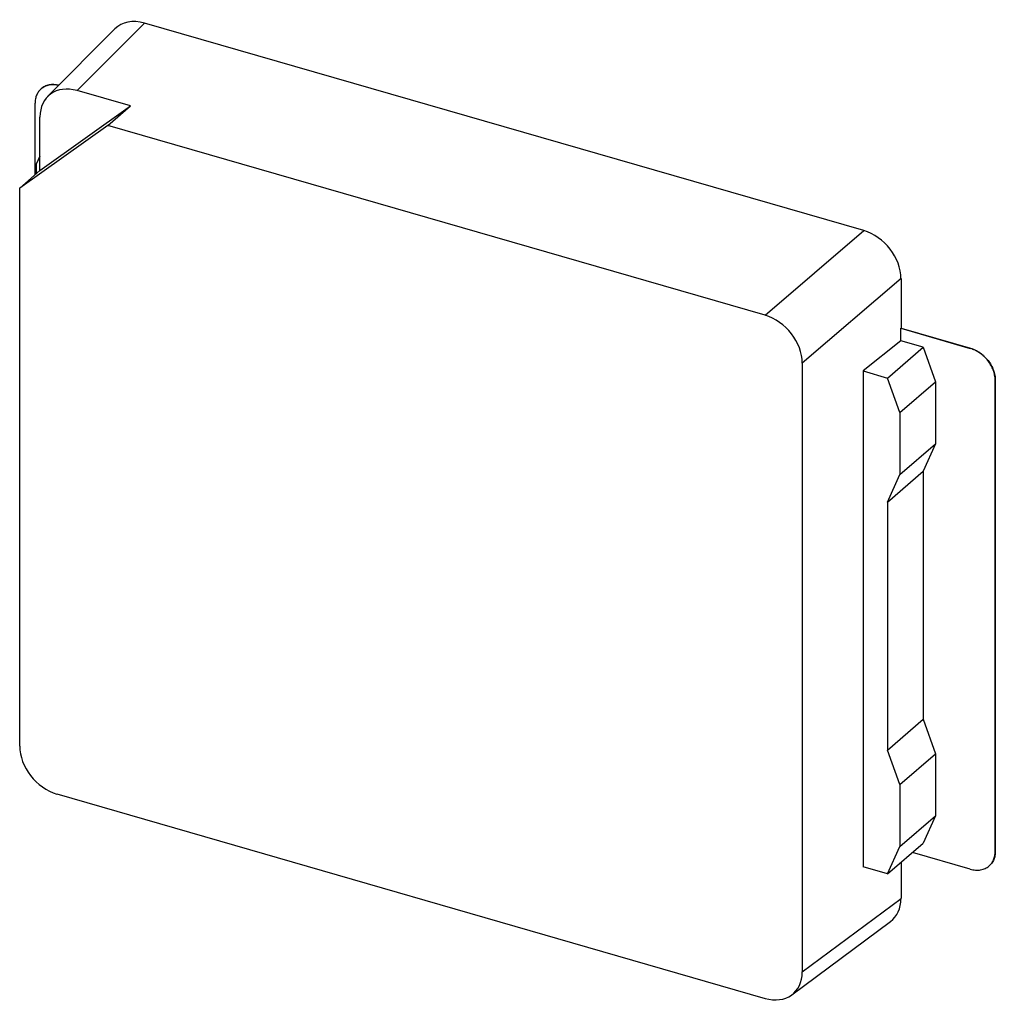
# Model space of a CAD drawing. Header units: millimetres. Extents: x 0 to 210, y 0 to 297.
# Tile 30 of 41: x 90.23 to 91.94, y 223.97 to 225.69. Entities that reach past the tile are written whole.
import ezdxf

# ---------------------------------------------------------------- set-up
doc = ezdxf.new("R2010")
doc.units = ezdxf.units.MM
doc.header["$LTSCALE"] = 19.36
doc.layers.get('0').update_dxf_attribs({"linetype": 'CONTINUOUS'})

msp = doc.modelspace()

# ---------------------------------------------------------------- linework, layer by layer
at = {"color": 9, "linetype": 'Continuous'}
for p, q in [((90.45, 225.6823), (90.3326, 225.5643)), ((91.5335, 225.1721), (91.7058, 225.3198)), ((91.7707, 225.2362), (91.5984, 225.0884)), ((91.892, 225.1145), (91.8917, 225.1143)), ((91.935, 225.0585), (91.9353, 225.0587)), ((91.9353, 224.236), (91.935, 224.2358)), ((91.5984, 224.0255), (91.7707, 224.1536))]:
    msp.add_line(p, q, dxfattribs=at)
at = {"color": 7, "linetype": 'Continuous'}
for p, q in [((91.7058, 225.3198), (90.45, 225.6823)), ((90.2812, 225.554), (90.3987, 225.672)), ((90.4257, 225.5375), (90.3326, 225.5643)), ((90.2593, 225.4177), (90.2593, 225.5423)), ((90.2677, 225.425), (90.4257, 225.5375)), ((90.386, 225.5034), (90.4257, 225.5375)), ((90.2677, 225.425), (90.2677, 225.5182)), ((90.386, 225.5034), (90.2324, 225.3941)), ((91.5335, 225.1721), (90.386, 225.5034)), ((90.2677, 225.4497), (90.262, 225.4371)), ((90.262, 225.42), (90.262, 225.4371)), ((90.2677, 225.425), (90.2324, 225.3941)), ((90.2324, 224.4198), (90.2324, 225.3941)), ((91.7707, 225.2362), (91.7707, 225.1495)), ((91.7705, 225.1493), (91.7707, 225.1495)), ((91.7705, 225.1493), (91.8917, 225.1143)), ((91.7705, 225.1277), (91.7705, 225.1493)), ((91.7707, 225.1495), (91.892, 225.1145)), ((91.7705, 225.1277), (91.7045, 225.0748)), ((91.8095, 225.1164), (91.7705, 225.1277)), ((91.7472, 225.0625), (91.8095, 225.1164)), ((91.8095, 225.1164), (91.8311, 225.056)), ((91.5984, 225.0884), (91.5984, 224.0255)), ((91.7045, 225.0748), (91.7472, 225.0625)), ((91.7045, 225.0748), (91.7045, 224.2088)), ((91.7689, 225.0021), (91.7472, 225.0625)), ((91.935, 225.0585), (91.935, 224.2358)), ((91.9353, 224.236), (91.9353, 225.0587)), ((91.7689, 225.0021), (91.8311, 225.056)), ((91.8311, 225.056), (91.8311, 224.9478)), ((91.7689, 225.0021), (91.7689, 224.8939)), ((91.7689, 224.8939), (91.8311, 224.9478)), ((91.8311, 224.9478), (91.8095, 224.8999)), ((91.7472, 224.846), (91.8095, 224.8999)), ((91.7472, 224.846), (91.7689, 224.8939)), ((91.8095, 224.8999), (91.8095, 224.4669)), ((91.7472, 224.846), (91.7472, 224.413)), ((91.7472, 224.413), (91.8095, 224.4669)), ((91.8095, 224.4669), (91.8311, 224.4065)), ((91.7689, 224.3526), (91.7472, 224.413)), ((91.7689, 224.3526), (91.8311, 224.4065)), ((91.8311, 224.4065), (91.8311, 224.2983)), ((90.2973, 224.3362), (91.5335, 223.9793)), ((91.7689, 224.3526), (91.7689, 224.2444)), ((91.7689, 224.2444), (91.8311, 224.2983)), ((91.8311, 224.2983), (91.8095, 224.2504)), ((91.7472, 224.1965), (91.8095, 224.2504)), ((91.7472, 224.1965), (91.7689, 224.2444)), ((91.8917, 224.205), (91.7907, 224.2341)), ((91.7707, 224.2169), (91.7707, 224.1536)), ((91.7472, 224.1965), (91.7045, 224.2088)), ((91.9245, 224.2105), (91.9247, 224.2107)), ((91.5801, 223.9856), (91.7524, 224.1137))]:
    msp.add_line(p, q, dxfattribs=at)
for centre, major_axis, ratio, start_param, end_param in [((90.4501, 225.6173), (-0.0491, 0.0568), 0.749096, -0.856154, 0.05573), ((90.3327, 225.4993), (-0.0491, 0.0568), 0.749096, -0.856154, 0.713425), ((91.7057, 225.2549), (-0.0491, 0.0567), 0.750905, -2.427571, -0.857993), ((91.5334, 225.1071), (-0.0491, 0.0567), 0.750905, -2.427571, -0.857993), ((90.2974, 224.4011), (-0.0491, 0.0567), 0.750905, 0.714021, 2.2836), ((91.7057, 224.1724), (-0.0491, 0.0568), 0.749096, -3.197323, -2.428168), ((91.5334, 224.0443), (-0.0491, 0.0568), 0.749096, 2.285439, 3.855017)]:
    msp.add_ellipse(centre, major_axis=major_axis, ratio=ratio, start_param=start_param, end_param=end_param, dxfattribs=at)
for points, knots in [([(90.3007, 225.5736), (90.2979, 225.5743), (90.2922, 225.5751), (90.2851, 225.5746), (90.2799, 225.5733), (90.2762, 225.5718), (90.2729, 225.5699), (90.2708, 225.5684), (90.2698, 225.5676)], [0, 0, 0, 0, 0.26933, 0.523296, 0.645519, 0.765186, 0.883057, 1, 1, 1, 1]), ([(90.2701, 225.5678), (90.2711, 225.5686), (90.2731, 225.5701), (90.2765, 225.572), (90.2801, 225.5735), (90.2854, 225.5748), (90.2924, 225.5753), (90.2981, 225.5745), (90.3009, 225.5738)], [0, 0, 0, 0, 0.116953, 0.234832, 0.354506, 0.476731, 0.73069, 1, 1, 1, 1]), ([(90.2698, 225.5676), (90.269, 225.5668), (90.2674, 225.5653), (90.2653, 225.5626), (90.2634, 225.5597), (90.2614, 225.5555), (90.2597, 225.5497), (90.2593, 225.5448), (90.2593, 225.5423)], [0, 0, 0, 0, 0.118458, 0.237641, 0.358239, 0.480873, 0.733911, 1, 1, 1, 1]), ([(91.935, 225.0585), (91.935, 225.0614), (91.9344, 225.0674), (91.9319, 225.0762), (91.9279, 225.0849), (91.9225, 225.093), (91.9171, 225.099), (91.9122, 225.1033), (91.9071, 225.1072), (91.9004, 225.1112), (91.8946, 225.1135), (91.8917, 225.1143)], [0, 0, 0, 0, 0.116114, 0.238134, 0.364827, 0.494413, 0.624797, 0.68965, 0.753892, 0.879481, 1, 1, 1, 1]), ([(91.892, 225.1145), (91.8949, 225.1137), (91.9007, 225.1114), (91.9074, 225.1074), (91.9124, 225.1036), (91.9173, 225.0992), (91.9228, 225.0932), (91.9282, 225.0851), (91.9322, 225.0764), (91.9347, 225.0676), (91.9353, 225.0616), (91.9353, 225.0587)], [0, 0, 0, 0, 0.120519, 0.246108, 0.31035, 0.375203, 0.505587, 0.635173, 0.761866, 0.883886, 1, 1, 1, 1]), ([(91.9353, 224.236), (91.9353, 224.2335), (91.9349, 224.2286), (91.9332, 224.2227), (91.9311, 224.2185), (91.9293, 224.2156), (91.9272, 224.213), (91.9256, 224.2114), (91.9247, 224.2107)], [0, 0, 0, 0, 0.266089, 0.519127, 0.641761, 0.762359, 0.881542, 1, 1, 1, 1]), ([(91.9247, 224.2107), (91.9255, 224.2114), (91.927, 224.2129), (91.929, 224.2154), (91.9309, 224.2183), (91.9329, 224.2225), (91.9346, 224.2284), (91.935, 224.2333), (91.935, 224.2358)], [0, 0, 0, 0, 0.108019, 0.228614, 0.35064, 0.474726, 0.73076, 1, 1, 1, 1]), ([(91.8917, 224.205), (91.8947, 224.2041), (91.9007, 224.203), (91.9083, 224.2033), (91.9138, 224.2046), (91.9177, 224.206), (91.9213, 224.208), (91.9235, 224.2096), (91.9245, 224.2105)], [0, 0, 0, 0, 0.270664, 0.525063, 0.647129, 0.766407, 0.883714, 1, 1, 1, 1])]:
    msp.add_open_spline(points, degree=3, knots=knots, dxfattribs=at)

doc.saveas('drawing.dxf')
